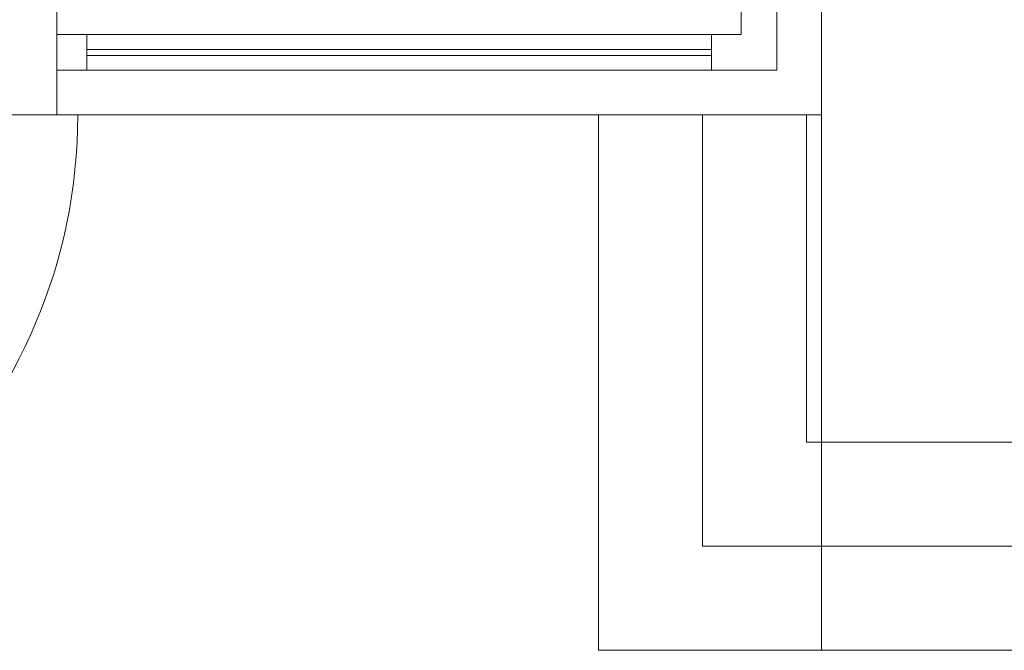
# Model space of a CAD drawing. Header units: millimetres. Extents: x -84458 to 77911, y -55868 to -29230.
# Tile 4 of 103: x 67643 to 67974, y -33294 to -33082. Entities that reach past the tile are written whole.
import ezdxf

# ---------------------------------------------------------------- set-up
doc = ezdxf.new("R2010")
doc.units = ezdxf.units.MM
doc.layers.add('CIENKA', color=7, linetype='Continuous', lineweight=20)

msp = doc.modelspace()

# ---------------------------------------------------------------- linework, layer by layer
at = {"layer": 'CIENKA'}
for p, q in [((67885.47, -33014.23), (67885.47, -33087.23)), ((67897.47, -33014.23), (67897.47, -33099.23)), ((67912.47, -33014.23), (67912.47, -33114.23)), ((67655.47, -33074.23), (67655.47, -33114.23)), ((67655.47, -33087.23), (67885.47, -33087.23)), ((67665.47, -33099.23), (67665.47, -33087.23)), ((67875.47, -33099.23), (67875.47, -33087.23)), ((67665.47, -33092.23), (67875.47, -33092.23)), ((67665.47, -33094.23), (67875.47, -33094.23)), ((67655.47, -33099.23), (67897.47, -33099.23)), ((67314.47, -33114.23), (67655.47, -33114.23)), ((67655.47, -33114.23), (67912.47, -33114.23)), ((67837.47, -33114.23), (67837.47, -33294.23)), ((67872.47, -33114.23), (67872.47, -33259.23)), ((67907.47, -33114.23), (67907.47, -33224.23)), ((67912.47, -33114.23), (67912.47, -33294.23)), ((68482.47, -33224.23), (67907.47, -33224.23)), ((67872.47, -33259.23), (68517.47, -33259.23)), ((68552.47, -33294.23), (67837.47, -33294.23))]:
    msp.add_line(p, q, dxfattribs=at)
msp.add_arc((67482.47, -33114.23), 180, 270, 0, dxfattribs=at)

doc.saveas('drawing.dxf')
